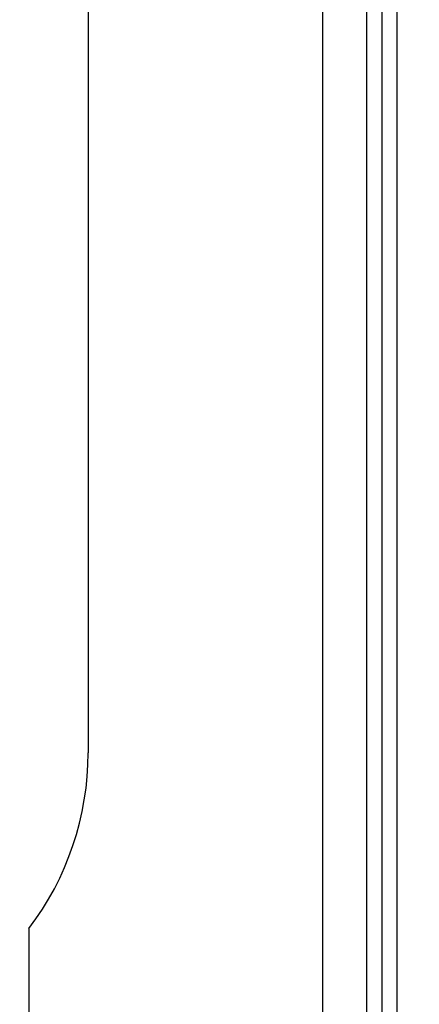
# Model space of a CAD drawing. Header units: inches. Extents: x 0 to 34, y 0 to 22.
# Tile 19 of 71: x 8.875 to 9.01, y 15.466 to 15.799. Entities that reach past the tile are written whole.
import ezdxf

# ---------------------------------------------------------------- set-up
doc = ezdxf.new("R2010")
doc.units = ezdxf.units.IN
doc.header["$LTSCALE"] = 1.87
doc.header["$MEASUREMENT"] = 0
doc.layers.get('0').update_dxf_attribs({"linetype": 'CONTINUOUS'})
doc.layers.add('DIMENSIONS', color=7, linetype='CONTINUOUS')
doc.styles.get("Standard").update_dxf_attribs({"font": 'txt', "width": 0.8})
doc.dimstyles.new('DIMSTYLE_1', dxfattribs={"dimtxt": 0.125, "dimasz": 0.18, "dimexe": 0.125, "dimexo": 0.0625, "dimgap": 0.09, "dimtad": 0, "dimtih": 1, "dimtoh": 1, "dimzin": 4, "dimdsep": 46, "dimtxsty": 'STANDARD', "dimblk": '_FILLED', "dimblk1": '_FILLED', "dimblk2": '_FILLED', "dimcen": 0.09, "dimadec": 0, "dimazin": 0, "dimtp": 0.01, "dimtm": 0.01, "dimtfac": 1, "dimtofl": 0, "dimtmove": 0, "dimatfit": 3, "dimldrblk": '_FILLED', "dimfxl": 1, "dimtolj": 1, "dimtzin": 4, "dimarcsym": 0})

# ---------------------------------------------------------------- blocks, each defined once
blk = doc.blocks.new('*D26')
at = {"layer": 'DIMENSIONS', "color": 2, "linetype": 'CONTINUOUS'}
blk.add_line((19.0762764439, 15.45503241), (19.0762764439, 14.0748562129), dxfattribs=at)
at = {"layer": 'DIMENSIONS', "color": 2, "linetype": 'CONTINUOUS', "insert": (19.0137764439, 14.0123562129), "char_height": 0.125, "width": 1.325, "attachment_point": 3, "rotation": 90, "line_spacing_factor": 0.9}
blk.add_mtext('13.06{\\Ftxt.shx;\\W1.000000;\\H0.125000; }[331.8]', dxfattribs=at)
blk = doc.blocks.new('_FILLED')
at = {"color": 0, "linetype": 'BYBLOCK'}
blk.add_solid([(0, 0), (-1, 0.1736111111), (-1, -0.1736111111)], dxfattribs=at)
blk = doc.blocks.new('*D27')
at = {"layer": 'DIMENSIONS', "color": 2, "linetype": 'CONTINUOUS'}
blk.add_line((20.1762764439, 15.45503241), (20.1762764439, 14.0748562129), dxfattribs=at)
at = {"layer": 'DIMENSIONS', "color": 2, "linetype": 'CONTINUOUS', "insert": (20.1137764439, 14.0123562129), "char_height": 0.125, "width": 1.325, "attachment_point": 3, "rotation": 90, "line_spacing_factor": 0.9}
blk.add_mtext('14.16{\\Ftxt.shx;\\W1.000000;\\H0.125000; }[359.8]', dxfattribs=at)
blk = doc.blocks.new('*D33')
at = {"layer": 'DIMENSIONS', "color": 2, "linetype": 'CONTINUOUS'}
for p, q in [((5.7269762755, 16.17663241), (5.6732478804, 16.0090444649)), ((9.4976764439, 16.17663241), (5.7269762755, 16.17663241)), ((5.6732478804, 16.0090444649), (5.3247764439, 16.0090444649))]:
    blk.add_line(p, q, dxfattribs=at)
at = {"layer": 'DIMENSIONS', "color": 2, "linetype": 'CONTINUOUS', "insert": (5.2622764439, 16.0715444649), "char_height": 0.125, "width": 1.125, "attachment_point": 3, "line_spacing_factor": 0.9}
blk.add_mtext('1.41{\\Ftxt.shx;\\W1.000000;\\H0.125000; }[35.9]', dxfattribs=at)
blk = doc.blocks.new('*D37')
at = {"layer": 'DIMENSIONS', "color": 2, "linetype": 'CONTINUOUS'}
blk.add_line((9.3186764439, 17.00563241), (5.3247764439, 17.00563241), dxfattribs=at)
at = {"layer": 'DIMENSIONS', "color": 2, "linetype": 'CONTINUOUS', "insert": (5.2622764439, 17.06813241), "char_height": 0.125, "width": 0.925, "attachment_point": 3, "line_spacing_factor": 0.9}
blk.add_mtext('2.24{\\Ftxt.shx;\\W1.000000;\\H0.125000; }[57]', dxfattribs=at)
blk = doc.blocks.new('*D39')
at = {"layer": 'DIMENSIONS', "color": 2, "linetype": 'CONTINUOUS'}
blk.add_line((10.1886764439, 18.02663241), (5.3247764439, 18.02663241), dxfattribs=at)
at = {"layer": 'DIMENSIONS', "color": 2, "linetype": 'CONTINUOUS', "insert": (5.2622764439, 18.08913241), "char_height": 0.125, "width": 1.125, "attachment_point": 3, "line_spacing_factor": 0.9}
blk.add_mtext('3.26{\\Ftxt.shx;\\W1.000000;\\H0.125000; }[82.9]', dxfattribs=at)

msp = doc.modelspace()

# ---------------------------------------------------------------- linework, layer by layer
at = {"color": 7, "linetype": 'CONTINUOUS'}
for p, q in [((8.977583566, 18.1105921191), (8.977583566, 14.8825921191)), ((8.9925718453, 14.882731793), (8.9925718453, 18.11045245)), ((8.9977469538, 14.882731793), (8.9977469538, 18.11045245)), ((9.0027467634, 18.11045245), (9.0027467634, 14.882731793)), ((8.898583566, 16.0630921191), (8.898583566, 15.5510921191)), ((8.878583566, 15.4917625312), (8.878583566, 15.3325921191))]:
    msp.add_line(p, q, dxfattribs=at)
msp.add_arc((8.800583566, 15.5510921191), 0.098, 322.7420839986, 360, dxfattribs=at)

# ---------------------------------------------------------------- dimensions: what is measured, and where the dimension line sits
at = {"layer": 'DIMENSIONS', "color": 2, "linetype": 'CONTINUOUS'}
for feature_location, offset, dtype, origin, picture, middle in [((10.1886764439, 18.02663241), (-4.8639, 0), 0, (10.2511764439, 14.7623562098), '*D39', (4.6997764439, 18.02663241)), ((9.3186764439, 17.00563241), (-3.993899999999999, 0), 0, (9.3811764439, 14.7623562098), '*D37', (4.7997764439, 17.00563241)), ((9.4976764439, 16.17663241), (-4.172899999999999, -0.1675879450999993), 0, (9.5601764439, 14.7623562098), '*D33', (4.6997764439, 16.0090444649)), ((19.0762764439, 15.45503241), (0, -1.380176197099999), 1, (6.0122764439, 15.51753241), '*D26', (19.0762764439, 13.3498562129)), ((20.1762764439, 15.45503241), (0, -1.380176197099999), 1, (6.0122764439, 15.51753241), '*D27', (20.1762764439, 13.3498562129))]:
    dim = msp.add_ordinate_dim(feature_location=feature_location, offset=offset, dtype=dtype, origin=origin, dimstyle='DIMSTYLE_1', override={"dimtad": 1, "dimtih": 0, "dimtoh": 0}, dxfattribs=at)
    dim.commit()
    dim.dimension.update_dxf_attribs({"geometry": picture, "text_midpoint": middle})

doc.saveas('drawing.dxf')
